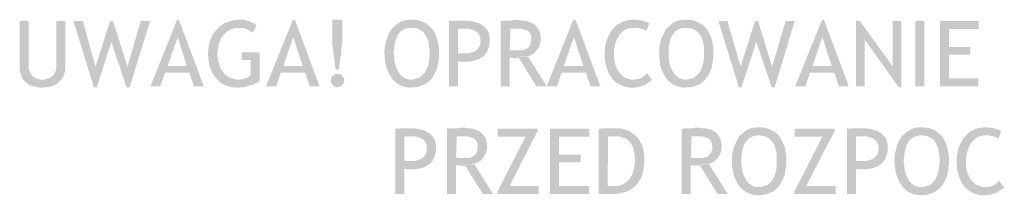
# Model space of a CAD drawing. Header units: millimetres. Extents: x -14047 to 49934, y -21523 to 14989.
# Tile 9 of 256: x 686 to 889, y 2765 to 2801. Entities that reach past the tile are written whole.
import ezdxf

# ---------------------------------------------------------------- set-up
doc = ezdxf.new("R2010")
doc.units = ezdxf.units.MM
doc.layers.add('H', color=7, linetype='Continuous')

msp = doc.modelspace()

# ---------------------------------------------------------------- hatches: boundary and pattern name
at = {"layer": 'H', "linetype": 'Continuous'}
for points in [[(689.95, 2786.776), (689.245, 2786.861), (688.54, 2787.041), (688.275, 2787.126), (688.01, 2787.216), (687.655, 2787.301), (687.39, 2787.481), (687.215, 2787.656), (686.951, 2787.831), (686.601, 2788.186), (686.421, 2788.361), (686.246, 2788.626), (686.071, 2788.891), (685.981, 2789.156), (685.891, 2789.421), (685.806, 2789.771), (685.716, 2790.036), (685.626, 2790.391), (685.626, 2790.741), (685.626, 2791.185), (685.626, 2800.529), (687.48, 2800.529), (687.48, 2791.27), (687.48, 2790.92), (687.48, 2790.656), (687.57, 2790.301), (687.745, 2790.036), (687.83, 2789.771), (688.01, 2789.506), (688.185, 2789.241), (688.45, 2789.066), (688.715, 2788.891), (688.98, 2788.716), (689.245, 2788.626), (689.595, 2788.536), (689.95, 2788.451), (690.3, 2788.451), (694.27, 2788.451), (694.005, 2788.186), (693.83, 2788.011), (693.565, 2787.746), (693.3, 2787.566), (693.125, 2787.481), (692.86, 2787.301), (692.505, 2787.216), (692.24, 2787.041), (691.89, 2786.951), (691.625, 2786.951), (691.27, 2786.861), (690.92, 2786.861), (690.565, 2786.776)], [(694.27, 2788.451), (690.3, 2788.451), (690.655, 2788.451), (691.005, 2788.536), (691.36, 2788.626), (691.625, 2788.716), (691.89, 2788.801), (692.155, 2788.981), (692.42, 2789.156), (692.685, 2789.506), (692.86, 2789.686), (692.95, 2789.951), (693.125, 2790.301), (693.125, 2790.566), (693.21, 2790.92), (693.21, 2791.27), (693.21, 2800.529), (695.064, 2800.529), (695.064, 2791.185), (695.064, 2790.476), (694.974, 2790.126), (694.889, 2789.771), (694.799, 2789.506), (694.709, 2789.156), (694.535, 2788.891), (694.445, 2788.626)], [(700.974, 2786.861), (696.739, 2800.529), (698.679, 2800.529), (701.324, 2791.095)], [(700.974, 2786.861), (701.324, 2791.095), (704.323, 2800.529), (704.938, 2800.529), (704.588, 2796.21), (701.589, 2786.861)], [(707.763, 2786.861), (704.588, 2796.21), (704.938, 2800.529), (707.938, 2791.095)], [(707.763, 2786.861), (707.938, 2791.095), (710.672, 2800.529), (712.612, 2800.529), (708.378, 2786.861)], [(712.702, 2787.041), (718.166, 2800.709), (718.606, 2800.709), (718.346, 2797.18), (716.227, 2791.27), (720.726, 2789.861), (715.697, 2789.861), (714.727, 2787.041)], [(721.696, 2787.041), (720.726, 2789.861), (716.227, 2791.27), (720.196, 2791.27), (718.346, 2797.18), (718.606, 2800.709), (723.721, 2787.041)], [(733.864, 2798.06), (733.599, 2798.324), (733.244, 2798.504), (732.984, 2798.679), (732.629, 2798.764), (732.364, 2798.944), (732.099, 2799.029), (731.749, 2799.029), (731.485, 2799.119), (731.22, 2799.119), (726.895, 2799.294), (727.34, 2799.649), (727.605, 2799.824), (727.87, 2799.999), (728.13, 2800.179), (728.395, 2800.264), (728.75, 2800.354), (729.015, 2800.444), (729.365, 2800.529), (729.63, 2800.619), (729.985, 2800.709), (730.335, 2800.709), (730.69, 2800.794), (731.045, 2800.794), (731.57, 2800.794), (731.924, 2800.709), (732.274, 2800.709), (732.894, 2800.529), (733.244, 2800.444), (733.774, 2800.179), (734.039, 2800.089), (734.304, 2799.914), (734.569, 2799.739), (734.659, 2799.649)], [(736.599, 2787.041), (742.153, 2800.709), (742.593, 2800.709), (742.243, 2797.18), (740.213, 2791.27), (744.713, 2789.861), (739.683, 2789.861), (738.714, 2787.041)], [(745.683, 2787.041), (744.713, 2789.861), (740.213, 2791.27), (744.183, 2791.27), (742.243, 2797.18), (742.593, 2800.709), (747.707, 2787.041)], [(751.062, 2790.566), (750.882, 2791.445), (750.797, 2791.89), (750.797, 2792.33), (750.617, 2793.125), (750.617, 2793.475), (750.532, 2793.83), (750.532, 2794.18), (750.442, 2794.535), (750.442, 2794.885), (750.442, 2795.15), (750.352, 2795.505), (750.352, 2796.035), (750.352, 2796.21), (750.352, 2796.475), (750.352, 2800.794), (752.382, 2800.794), (752.382, 2796.825), (752.382, 2796.65), (752.382, 2796.385), (752.382, 2796.21), (752.382, 2795.945), (752.292, 2795.415), (752.207, 2794.8), (752.207, 2794.095), (752.117, 2793.74), (752.117, 2793.39), (751.942, 2792.595), (751.942, 2792.24), (751.852, 2791.8), (751.767, 2791.36), (751.767, 2790.92), (751.677, 2790.566)], [(766.225, 2786.776), (765.875, 2786.861), (765.61, 2786.861), (765.255, 2786.951), (764.99, 2787.041), (764.64, 2787.126), (764.375, 2787.301), (764.11, 2787.391), (763.845, 2787.566), (763.58, 2787.746), (763.405, 2787.921), (763.14, 2788.186), (762.875, 2788.361), (762.7, 2788.626), (762.61, 2788.801), (762.435, 2789.066), (762.26, 2789.331), (761.995, 2789.861), (761.73, 2790.391), (761.64, 2790.656), (761.466, 2791.27), (761.376, 2791.625), (761.291, 2791.975), (761.291, 2792.24), (761.201, 2792.595), (761.201, 2792.945), (761.201, 2793.3), (761.111, 2793.65), (761.111, 2794.27), (761.201, 2794.62), (761.201, 2794.975), (761.201, 2795.33), (761.291, 2795.68), (761.376, 2795.945), (761.466, 2796.3), (761.64, 2796.915), (761.73, 2797.18), (761.815, 2797.445), (762.08, 2798.06), (762.26, 2798.324), (762.435, 2798.589), (762.61, 2798.854), (762.79, 2799.119), (763.05, 2799.294), (763.495, 2799.739), (763.76, 2799.914), (764.02, 2800.089), (764.285, 2800.264), (764.815, 2800.529), (765.17, 2800.619), (765.435, 2800.709), (765.785, 2800.709), (766.14, 2800.794), (766.405, 2800.794), (766.935, 2800.794), (767.285, 2800.794), (767.64, 2800.709), (767.99, 2800.709), (768.345, 2800.619), (768.875, 2800.444), (769.224, 2800.264), (769.489, 2800.179), (769.754, 2799.999), (770.194, 2799.649), (770.459, 2799.474), (770.634, 2799.209), (766.58, 2799.119), (766.225, 2799.119), (765.965, 2799.029), (765.61, 2799.029), (765.345, 2798.854), (765.08, 2798.764), (764.815, 2798.589), (764.55, 2798.414), (764.285, 2798.15), (764.11, 2797.975), (763.935, 2797.71), (763.845, 2797.535), (763.58, 2797.005), (763.495, 2796.74), (763.405, 2796.385), (763.315, 2796.12), (763.23, 2795.77), (763.23, 2795.415), (763.14, 2795.065), (763.14, 2794.71), (763.05, 2794.36), (763.05, 2793.565), (763.14, 2793.21), (763.14, 2792.86), (763.14, 2792.505), (763.23, 2792.155), (763.405, 2791.535), (763.495, 2791.185), (763.58, 2790.92), (763.67, 2790.656), (763.845, 2790.391), (763.935, 2790.126), (764.2, 2789.771), (764.375, 2789.506), (764.64, 2789.241), (764.815, 2789.066), (765.08, 2788.891), (765.345, 2788.716), (765.61, 2788.626), (765.965, 2788.536), (766.225, 2788.451), (766.58, 2788.451), (770.724, 2788.451), (770.459, 2788.271), (770.284, 2788.011), (770.019, 2787.831), (769.754, 2787.656), (769.489, 2787.481), (769.224, 2787.391), (768.959, 2787.216), (768.695, 2787.126), (768.345, 2787.041), (768.08, 2786.951), (767.725, 2786.861), (767.375, 2786.861), (767.02, 2786.861), (766.67, 2786.776)], [(774.514, 2787.041), (774.514, 2800.529), (775.044, 2800.529), (775.489, 2800.619), (775.839, 2800.619), (776.194, 2800.619), (776.543, 2800.619), (777.428, 2800.619), (777.868, 2800.619), (778.218, 2800.619), (778.663, 2800.529), (779.013, 2800.529), (779.368, 2800.444), (779.718, 2800.354), (779.983, 2800.264), (780.338, 2800.179), (780.603, 2800.089), (780.863, 2799.999), (781.128, 2799.824), (781.308, 2799.739), (781.573, 2799.559), (781.748, 2799.384), (782.098, 2799.029), (777.338, 2798.944), (777.073, 2798.944), (776.718, 2798.944), (776.368, 2798.854), (776.368, 2793.915), (776.898, 2793.83), (777.248, 2793.83), (777.513, 2793.83), (782.013, 2793.74), (781.838, 2793.475), (781.658, 2793.3), (781.483, 2793.125), (781.218, 2793.035), (781.043, 2792.86), (780.513, 2792.595), (780.248, 2792.505), (779.983, 2792.415), (779.633, 2792.33), (779.368, 2792.24), (776.368, 2792.24), (776.368, 2787.041)], [(785.187, 2787.041), (785.187, 2800.529), (785.537, 2800.529), (785.982, 2800.619), (786.422, 2800.619), (786.687, 2800.619), (787.127, 2800.619), (787.477, 2800.619), (787.832, 2800.709), (788.097, 2800.709), (788.977, 2800.709), (789.417, 2800.619), (790.127, 2800.619), (790.387, 2800.529), (790.742, 2800.444), (791.007, 2800.354), (791.536, 2800.179), (791.801, 2799.999), (792.066, 2799.824), (792.241, 2799.739), (792.416, 2799.559), (792.591, 2799.384), (792.771, 2799.119), (788.187, 2798.944), (787.922, 2798.944), (787.657, 2798.944), (787.212, 2798.944), (787.037, 2794.535), (787.742, 2794.445), (788.097, 2794.445), (788.362, 2794.445), (792.416, 2794.27), (792.241, 2794.005), (791.976, 2793.83), (791.711, 2793.65), (791.446, 2793.475), (791.097, 2793.39), (790.832, 2793.3), (787.037, 2792.945), (787.037, 2787.041)], [(794.711, 2787.041), (800.175, 2800.709), (800.705, 2800.709), (800.355, 2797.18), (798.236, 2791.27), (802.825, 2789.861), (797.796, 2789.861), (796.826, 2787.041)], [(803.795, 2787.041), (802.825, 2789.861), (798.236, 2791.27), (802.295, 2791.27), (800.355, 2797.18), (800.705, 2800.709), (805.82, 2787.041)], [(815.343, 2798.504), (815.168, 2798.589), (814.903, 2798.764), (814.638, 2798.854), (814.373, 2798.944), (814.023, 2799.029), (813.668, 2799.029), (813.319, 2799.119), (812.964, 2799.119), (812.524, 2799.119), (808.729, 2799.294), (808.994, 2799.474), (809.524, 2799.914), (810.054, 2800.179), (810.319, 2800.354), (810.584, 2800.444), (810.934, 2800.529), (811.199, 2800.619), (811.554, 2800.709), (811.819, 2800.709), (812.169, 2800.794), (812.874, 2800.794), (813.319, 2800.794), (813.668, 2800.709), (814.023, 2800.709), (814.373, 2800.619), (814.638, 2800.529), (814.993, 2800.444), (815.258, 2800.354), (815.523, 2800.264), (815.783, 2800.179), (815.963, 2800.089)], [(823.107, 2786.776), (822.752, 2786.861), (822.397, 2786.861), (822.132, 2786.951), (821.782, 2787.041), (821.517, 2787.126), (821.252, 2787.301), (820.903, 2787.391), (820.723, 2787.566), (820.458, 2787.746), (820.193, 2787.921), (819.933, 2788.186), (819.753, 2788.361), (819.488, 2788.626), (819.403, 2788.801), (819.223, 2789.066), (819.048, 2789.331), (818.783, 2789.861), (818.518, 2790.391), (818.433, 2790.656), (818.253, 2791.27), (818.168, 2791.625), (818.168, 2791.975), (818.078, 2792.24), (818.078, 2792.595), (817.988, 2792.945), (817.988, 2793.3), (817.988, 2793.65), (817.988, 2794.27), (817.988, 2794.62), (817.988, 2794.975), (818.078, 2795.33), (818.078, 2795.68), (818.168, 2795.945), (818.253, 2796.3), (818.433, 2796.915), (818.518, 2797.18), (818.698, 2797.445), (818.958, 2798.06), (819.138, 2798.324), (819.223, 2798.589), (819.403, 2798.854), (819.668, 2799.119), (819.843, 2799.294), (820.373, 2799.739), (820.548, 2799.914), (820.813, 2800.089), (821.077, 2800.264), (821.692, 2800.529), (821.957, 2800.619), (822.312, 2800.709), (822.577, 2800.709), (822.927, 2800.794), (823.282, 2800.794), (823.812, 2800.794), (824.162, 2800.794), (824.517, 2800.709), (824.782, 2800.709), (825.132, 2800.619), (825.752, 2800.444), (826.017, 2800.264), (826.282, 2800.179), (826.542, 2799.999), (827.072, 2799.649), (827.252, 2799.474), (827.512, 2799.209), (823.367, 2799.119), (823.107, 2799.119), (822.752, 2799.029), (822.397, 2799.029), (822.132, 2798.854), (821.872, 2798.764), (821.607, 2798.589), (821.342, 2798.414), (821.162, 2798.15), (820.987, 2797.975), (820.813, 2797.71), (820.638, 2797.535), (820.373, 2797.005), (820.283, 2796.74), (820.193, 2796.385), (820.108, 2796.12), (820.108, 2795.77), (820.018, 2795.415), (819.933, 2795.065), (819.933, 2794.71), (819.933, 2794.36), (819.933, 2793.565), (819.933, 2793.21), (819.933, 2792.86), (820.018, 2792.505), (820.018, 2792.155), (820.193, 2791.535), (820.283, 2791.185), (820.373, 2790.92), (820.548, 2790.656), (820.638, 2790.391), (820.813, 2790.126), (820.987, 2789.771), (821.252, 2789.506), (821.427, 2789.241), (821.692, 2789.066), (821.957, 2788.891), (822.222, 2788.716), (822.487, 2788.626), (822.752, 2788.536), (823.107, 2788.451), (823.367, 2788.451), (827.512, 2788.451), (827.337, 2788.271), (827.072, 2788.011), (826.807, 2787.831), (826.632, 2787.656), (826.367, 2787.481), (826.102, 2787.391), (825.752, 2787.216), (825.487, 2787.126), (825.222, 2787.041), (824.867, 2786.951), (824.517, 2786.861), (824.162, 2786.861), (823.897, 2786.861), (823.457, 2786.776)], [(834.481, 2786.861), (830.246, 2800.529), (832.101, 2800.529), (834.831, 2791.095)], [(834.481, 2786.861), (834.831, 2791.095), (837.83, 2800.529), (838.45, 2800.529), (838.095, 2796.21), (835.011, 2786.861)], [(841.27, 2786.861), (838.095, 2796.21), (838.45, 2800.529), (841.36, 2791.095)], [(841.27, 2786.861), (841.36, 2791.095), (844.179, 2800.529), (846.034, 2800.529), (841.89, 2786.861)], [(846.119, 2787.041), (851.678, 2800.709), (852.118, 2800.709), (851.763, 2797.18), (849.734, 2791.27), (854.233, 2789.861), (849.209, 2789.861), (848.239, 2787.041)], [(855.203, 2787.041), (854.233, 2789.861), (849.734, 2791.27), (853.703, 2791.27), (851.763, 2797.18), (852.118, 2800.709), (857.233, 2787.041)], [(858.732, 2787.041), (858.732, 2800.529), (859.522, 2800.529), (860.492, 2796.74), (860.492, 2787.041)], [(867.551, 2786.861), (860.492, 2796.74), (859.522, 2800.529), (866.316, 2791.185)], [(867.551, 2786.861), (866.316, 2791.185), (866.316, 2800.529), (868.076, 2800.529), (868.076, 2786.861)], [(870.986, 2787.041), (870.986, 2800.529), (872.841, 2800.529), (872.841, 2787.041)], [(876.1, 2787.041), (876.1, 2800.529), (884.129, 2800.529), (884.129, 2798.854), (877.955, 2798.854), (877.955, 2795.15), (882.364, 2795.15), (882.364, 2793.565), (877.955, 2793.565), (877.955, 2788.716), (884.039, 2788.716), (884.039, 2787.041)], [(726.545, 2788.361), (726.37, 2788.626), (726.105, 2788.981), (725.925, 2789.156), (725.75, 2789.421), (725.575, 2789.686), (725.4, 2789.951), (725.31, 2790.216), (725.22, 2790.566), (725.045, 2790.831), (724.955, 2791.095), (724.87, 2791.445), (724.78, 2791.8), (724.78, 2792.065), (724.695, 2792.415), (724.695, 2792.77), (724.695, 2793.125), (724.605, 2793.475), (724.605, 2794.095), (724.695, 2794.445), (724.695, 2794.8), (724.695, 2795.15), (724.78, 2795.505), (724.87, 2795.77), (725.045, 2796.475), (725.135, 2796.74), (725.4, 2797.27), (725.485, 2797.62), (725.665, 2797.885), (725.84, 2798.06), (726.015, 2798.324), (726.19, 2798.589), (726.455, 2798.854), (726.635, 2799.029), (726.895, 2799.294), (731.13, 2799.119), (730.78, 2799.119), (730.425, 2799.119), (730.16, 2799.029), (729.81, 2798.944), (729.545, 2798.854), (729.19, 2798.764), (728.925, 2798.589), (728.66, 2798.414), (728.395, 2798.24), (727.955, 2797.795), (727.78, 2797.62), (727.605, 2797.355), (727.425, 2797.18), (727.16, 2796.65), (727.075, 2796.3), (726.81, 2795.77), (726.72, 2795.065), (726.635, 2794.71), (726.635, 2794.36), (726.545, 2794.005), (726.545, 2793.3), (726.635, 2792.945), (726.635, 2792.595), (726.72, 2792.24), (726.81, 2791.975), (726.895, 2791.625), (726.985, 2791.36), (727.075, 2791.005), (727.25, 2790.741), (727.34, 2790.476), (727.515, 2790.216), (727.69, 2790.036), (727.955, 2789.686), (728.22, 2789.421), (728.485, 2789.241), (728.75, 2789.066), (729.015, 2788.891), (729.545, 2788.716), (730.16, 2788.536), (730.515, 2788.451), (730.865, 2788.451), (731.045, 2788.451)], [(766.58, 2788.451), (766.935, 2788.451), (767.285, 2788.536), (767.55, 2788.626), (767.905, 2788.716), (768.165, 2788.801), (768.43, 2788.891), (768.695, 2789.066), (768.959, 2789.331), (769.139, 2789.506), (769.399, 2789.771), (769.489, 2789.861), (769.579, 2790.126), (769.754, 2790.391), (769.844, 2790.656), (770.019, 2790.92), (770.109, 2791.185), (770.194, 2791.445), (770.284, 2792.155), (770.369, 2792.505), (770.369, 2792.86), (770.459, 2793.21), (770.459, 2793.565), (770.459, 2794.36), (770.459, 2794.71), (770.369, 2795.065), (770.284, 2795.77), (770.194, 2796.475), (770.019, 2796.74), (769.929, 2797.005), (769.844, 2797.27), (769.664, 2797.535), (769.579, 2797.71), (769.399, 2797.975), (769.224, 2798.15), (769.049, 2798.324), (768.875, 2798.504), (768.61, 2798.589), (768.43, 2798.764), (768.165, 2798.854), (767.99, 2798.944), (767.725, 2799.029), (767.46, 2799.029), (767.11, 2799.119), (766.845, 2799.119), (766.58, 2799.119), (770.634, 2799.209), (770.899, 2799.029), (771.079, 2798.764), (771.254, 2798.504), (771.429, 2798.24), (771.694, 2797.71), (771.784, 2797.445), (771.869, 2797.18), (772.049, 2796.565), (772.134, 2796.3), (772.224, 2795.945), (772.314, 2795.59), (772.314, 2795.24), (772.399, 2794.885), (772.399, 2794.535), (772.399, 2794.095), (772.399, 2793.565), (772.399, 2793.125), (772.314, 2792.77), (772.314, 2792.415), (772.224, 2791.71), (772.134, 2791.445), (772.049, 2791.095), (771.959, 2790.831), (771.869, 2790.476), (771.784, 2790.216), (771.604, 2789.951), (771.519, 2789.686), (771.339, 2789.421), (771.254, 2789.156), (770.899, 2788.716), (770.724, 2788.451)], [(782.013, 2793.74), (777.603, 2793.83), (777.953, 2793.83), (778.308, 2793.83), (778.663, 2793.915), (779.013, 2794.005), (779.278, 2794.095), (779.633, 2794.18), (779.808, 2794.27), (780.073, 2794.445), (780.248, 2794.62), (780.423, 2794.8), (780.603, 2794.975), (780.688, 2795.24), (780.863, 2795.415), (780.953, 2795.68), (780.953, 2795.945), (780.953, 2796.3), (781.043, 2796.475), (780.953, 2796.825), (780.953, 2797.09), (780.863, 2797.355), (780.778, 2797.535), (780.688, 2797.795), (780.513, 2797.975), (780.338, 2798.15), (780.158, 2798.324), (779.983, 2798.414), (779.718, 2798.589), (779.453, 2798.679), (779.103, 2798.764), (778.838, 2798.854), (778.483, 2798.944), (778.043, 2798.944), (777.688, 2798.944), (777.338, 2798.944), (782.098, 2799.029), (782.278, 2798.854), (782.363, 2798.679), (782.543, 2798.414), (782.628, 2798.24), (782.718, 2797.975), (782.808, 2797.71), (782.808, 2797.535), (782.893, 2797.18), (782.893, 2796.915), (782.893, 2796.385), (782.893, 2796.035), (782.808, 2795.77), (782.808, 2795.415), (782.718, 2795.15), (782.628, 2794.885), (782.543, 2794.62), (782.453, 2794.36), (782.188, 2793.915)], [(792.416, 2794.27), (788.362, 2794.445), (788.802, 2794.445), (789.157, 2794.445), (789.507, 2794.445), (789.862, 2794.535), (790.127, 2794.62), (790.387, 2794.71), (790.652, 2794.885), (791.007, 2795.15), (791.182, 2795.33), (791.271, 2795.59), (791.361, 2795.855), (791.446, 2796.21), (791.536, 2796.565), (791.536, 2796.825), (791.536, 2797.18), (791.446, 2797.535), (791.361, 2797.795), (791.182, 2798.06), (791.007, 2798.324), (790.742, 2798.504), (790.477, 2798.589), (790.212, 2798.679), (789.947, 2798.764), (789.682, 2798.854), (789.332, 2798.944), (788.977, 2798.944), (788.627, 2798.944), (788.187, 2798.944), (792.771, 2799.119), (792.946, 2798.944), (793.036, 2798.679), (793.211, 2798.504), (793.301, 2798.24), (793.301, 2797.975), (793.386, 2797.71), (793.476, 2797.355), (793.476, 2797.09), (793.476, 2796.825), (793.476, 2796.475), (793.386, 2796.12), (793.301, 2795.855), (793.211, 2795.505), (793.121, 2795.24), (792.946, 2794.975), (792.771, 2794.71), (792.681, 2794.535)], [(812.084, 2786.776), (811.729, 2786.861), (811.379, 2786.861), (810.759, 2787.041), (810.409, 2787.126), (810.144, 2787.216), (809.879, 2787.391), (809.349, 2787.656), (808.819, 2788.096), (808.644, 2788.271), (808.379, 2788.536), (808.204, 2788.716), (808.024, 2788.981), (807.849, 2789.156), (807.759, 2789.421), (807.584, 2789.686), (807.409, 2789.951), (807.319, 2790.301), (807.234, 2790.566), (807.054, 2791.185), (806.969, 2791.445), (806.879, 2791.8), (806.789, 2792.155), (806.789, 2792.505), (806.704, 2792.86), (806.704, 2793.565), (806.704, 2794.095), (806.704, 2794.445), (806.789, 2794.8), (806.789, 2795.15), (806.879, 2795.505), (806.969, 2796.12), (807.054, 2796.475), (807.319, 2797.005), (807.409, 2797.355), (807.584, 2797.62), (808.024, 2798.414), (808.204, 2798.679), (808.554, 2799.029), (808.729, 2799.294), (812.524, 2799.119), (812.259, 2799.119), (811.904, 2799.029), (811.639, 2799.029), (811.289, 2798.944), (811.024, 2798.764), (810.759, 2798.589), (810.494, 2798.414), (810.319, 2798.24), (810.054, 2797.975), (809.879, 2797.71), (809.699, 2797.62), (809.434, 2797.09), (809.259, 2796.825), (809.174, 2796.565), (808.994, 2796.21), (808.819, 2795.68), (808.819, 2795.33), (808.644, 2794.62), (808.644, 2794.27), (808.644, 2793.915), (808.644, 2793.3), (808.644, 2792.945), (808.729, 2792.595), (808.729, 2792.24), (808.819, 2791.89), (808.909, 2791.625), (808.994, 2791.27), (809.259, 2790.741), (809.349, 2790.476), (809.524, 2790.216), (809.699, 2789.951), (809.964, 2789.686), (810.229, 2789.421), (810.409, 2789.156), (810.669, 2788.981), (810.934, 2788.891), (811.199, 2788.716), (811.819, 2788.536), (812.169, 2788.451), (812.434, 2788.451), (816.493, 2788.361), (816.313, 2788.186), (816.048, 2788.011), (815.783, 2787.831), (815.523, 2787.656), (815.258, 2787.481), (814.993, 2787.301), (814.728, 2787.216), (814.373, 2787.126), (814.108, 2787.041), (813.758, 2786.951), (813.404, 2786.861), (812.789, 2786.776)], [(823.367, 2788.451), (823.722, 2788.451), (824.077, 2788.536), (824.427, 2788.626), (824.692, 2788.716), (825.047, 2788.801), (825.307, 2788.891), (825.487, 2789.066), (825.752, 2789.331), (826.017, 2789.506), (826.192, 2789.771), (826.282, 2789.861), (826.457, 2790.126), (826.542, 2790.391), (826.722, 2790.656), (826.807, 2790.92), (826.897, 2791.185), (826.987, 2791.445), (827.162, 2792.155), (827.162, 2792.505), (827.252, 2792.86), (827.252, 2793.21), (827.252, 2793.565), (827.252, 2794.36), (827.252, 2794.71), (827.252, 2795.065), (827.162, 2795.77), (826.987, 2796.475), (826.897, 2796.74), (826.807, 2797.005), (826.632, 2797.27), (826.542, 2797.535), (826.367, 2797.71), (826.192, 2797.975), (826.017, 2798.15), (825.837, 2798.324), (825.662, 2798.504), (825.487, 2798.589), (825.222, 2798.764), (825.047, 2798.854), (824.782, 2798.944), (824.517, 2799.029), (824.252, 2799.029), (823.987, 2799.119), (823.632, 2799.119), (823.367, 2799.119), (827.512, 2799.209), (827.692, 2799.029), (827.867, 2798.764), (828.042, 2798.504), (828.222, 2798.24), (828.481, 2797.71), (828.571, 2797.445), (828.746, 2797.18), (828.926, 2796.565), (829.011, 2796.3), (829.011, 2795.945), (829.101, 2795.59), (829.191, 2795.24), (829.191, 2794.885), (829.191, 2794.535), (829.191, 2794.095), (829.191, 2793.565), (829.191, 2793.125), (829.191, 2792.77), (829.101, 2792.415), (829.011, 2791.71), (828.926, 2791.445), (828.926, 2791.095), (828.836, 2790.831), (828.661, 2790.476), (828.571, 2790.216), (828.481, 2789.951), (828.307, 2789.686), (828.222, 2789.421), (828.042, 2789.156), (827.692, 2788.716), (827.512, 2788.451)], [(730.335, 2786.776), (729.985, 2786.861), (729.63, 2786.861), (729.28, 2786.951), (729.015, 2787.041), (728.66, 2787.126), (728.395, 2787.216), (728.13, 2787.301), (727.78, 2787.481), (727.515, 2787.566), (727.25, 2787.746), (727.075, 2787.921), (726.81, 2788.186), (726.545, 2788.361), (731.045, 2788.451), (731.395, 2788.451), (731.749, 2788.536), (732.099, 2788.626), (732.364, 2788.716), (732.629, 2788.801), (732.984, 2788.981), (733.159, 2789.156), (733.424, 2789.331), (733.424, 2792.505), (731.57, 2792.505), (731.57, 2794.095), (735.274, 2794.095), (735.274, 2788.186), (735.099, 2788.011), (734.834, 2787.831), (734.569, 2787.746), (734.219, 2787.566), (733.954, 2787.391), (733.599, 2787.301), (733.244, 2787.216), (732.539, 2787.041), (732.274, 2786.951), (731.924, 2786.861), (731.305, 2786.861), (730.955, 2786.776)], [(777.513, 2792.155), (777.248, 2792.155), (776.808, 2792.155), (776.368, 2792.24), (779.368, 2792.24), (779.013, 2792.24), (778.663, 2792.155), (778.308, 2792.155), (777.868, 2792.155)], [(792.591, 2787.041), (788.977, 2792.86), (788.802, 2792.86), (788.537, 2792.86), (788.187, 2792.86), (787.832, 2792.86), (787.477, 2792.945), (787.037, 2792.945), (790.832, 2793.21), (794.711, 2787.041)], [(751.412, 2786.861), (751.062, 2786.861), (750.797, 2787.041), (750.532, 2787.216), (750.267, 2787.566), (750.092, 2787.831), (750.002, 2788.096), (750.092, 2788.536), (750.177, 2788.891), (750.352, 2789.156), (750.707, 2789.421), (750.972, 2789.596), (751.322, 2789.596), (751.767, 2789.596), (752.032, 2789.506), (752.292, 2789.331), (752.557, 2788.981), (752.737, 2788.716), (752.822, 2788.361), (752.737, 2787.921), (752.647, 2787.656), (752.472, 2787.391), (752.117, 2787.041), (751.852, 2786.951), (751.502, 2786.861)], [(816.493, 2788.361), (812.609, 2788.451), (812.964, 2788.451), (813.319, 2788.536), (813.583, 2788.536), (813.933, 2788.626), (814.463, 2788.891), (814.728, 2789.066), (814.993, 2789.241), (815.168, 2789.506), (815.433, 2789.686), (815.523, 2789.771)], [(763.405, 2764.819), (763.405, 2778.307), (763.935, 2778.307), (764.375, 2778.397), (764.73, 2778.397), (765.08, 2778.397), (765.435, 2778.397), (766.315, 2778.397), (766.755, 2778.397), (767.11, 2778.397), (767.55, 2778.307), (767.905, 2778.307), (768.255, 2778.222), (768.61, 2778.132), (768.875, 2778.042), (769.224, 2777.957), (769.489, 2777.867), (769.754, 2777.777), (770.019, 2777.602), (770.194, 2777.517), (770.459, 2777.337), (770.634, 2777.162), (770.989, 2776.807), (766.225, 2776.722), (765.965, 2776.722), (765.61, 2776.722), (765.255, 2776.632), (765.255, 2771.693), (765.785, 2771.608), (766.14, 2771.608), (766.405, 2771.608), (770.899, 2771.518), (770.724, 2771.253), (770.549, 2771.078), (770.369, 2770.903), (770.109, 2770.813), (769.929, 2770.638), (769.399, 2770.373), (769.139, 2770.283), (768.875, 2770.193), (768.52, 2770.108), (768.255, 2770.018), (765.255, 2770.018), (765.255, 2764.819)], [(774.074, 2764.819), (774.074, 2778.307), (774.429, 2778.307), (774.869, 2778.397), (775.309, 2778.397), (775.574, 2778.397), (776.014, 2778.397), (776.368, 2778.397), (776.718, 2778.487), (776.983, 2778.487), (777.868, 2778.487), (778.308, 2778.397), (779.013, 2778.397), (779.278, 2778.307), (779.633, 2778.222), (779.893, 2778.132), (780.423, 2777.957), (780.688, 2777.777), (780.953, 2777.602), (781.128, 2777.517), (781.308, 2777.337), (781.483, 2777.162), (781.658, 2776.897), (777.073, 2776.722), (776.808, 2776.722), (776.543, 2776.722), (776.104, 2776.722), (775.929, 2772.313), (776.633, 2772.223), (776.983, 2772.223), (777.248, 2772.223), (781.308, 2772.048), (781.128, 2771.783), (780.863, 2771.608), (780.603, 2771.428), (780.338, 2771.253), (779.983, 2771.168), (779.718, 2771.078), (775.929, 2770.723), (775.929, 2764.819)], [(784.482, 2764.819), (784.482, 2765.259), (790.302, 2776.632), (784.567, 2776.632), (784.567, 2778.307), (792.856, 2778.307), (792.856, 2777.867), (787.037, 2766.494), (793.036, 2766.494), (793.036, 2764.819)], [(795.416, 2764.819), (795.416, 2778.307), (803.53, 2778.307), (803.53, 2776.632), (797.266, 2776.632), (797.266, 2772.928), (801.765, 2772.928), (801.765, 2771.343), (797.266, 2771.343), (797.266, 2766.494), (803.44, 2766.494), (803.44, 2764.819)], [(805.47, 2764.819), (805.47, 2778.307), (805.91, 2778.307), (806.439, 2778.397), (806.789, 2778.397), (807.234, 2778.397), (807.584, 2778.397), (807.849, 2778.397), (808.114, 2778.397), (809.174, 2778.397), (809.524, 2778.397), (809.789, 2778.397), (810.144, 2778.307), (810.494, 2778.222), (810.849, 2778.132), (811.114, 2778.042), (811.379, 2777.957), (811.729, 2777.867), (811.994, 2777.692), (812.259, 2777.517), (812.434, 2777.337), (812.699, 2777.162), (813.139, 2776.807), (808.644, 2776.722), (808.204, 2776.722), (807.849, 2776.722), (807.409, 2776.632), (807.319, 2766.579), (807.584, 2766.494), (807.849, 2766.494), (808.204, 2766.494), (808.554, 2766.494), (808.819, 2766.494), (812.874, 2766.314), (812.699, 2766.139), (812.434, 2765.964), (812.259, 2765.874), (811.994, 2765.699), (811.819, 2765.609), (811.554, 2765.434), (811.289, 2765.344), (810.759, 2765.169), (810.494, 2765.079), (810.229, 2764.994), (809.879, 2764.994), (809.614, 2764.904), (809.259, 2764.904), (808.994, 2764.819), (808.644, 2764.819)], [(822.662, 2764.819), (822.662, 2778.307), (823.017, 2778.307), (823.367, 2778.397), (823.897, 2778.397), (824.077, 2778.397), (824.517, 2778.397), (824.957, 2778.397), (825.307, 2778.487), (825.572, 2778.487), (826.457, 2778.487), (826.807, 2778.397), (827.512, 2778.397), (827.867, 2778.307), (828.222, 2778.222), (828.481, 2778.132), (829.011, 2777.957), (829.276, 2777.777), (829.541, 2777.602), (829.716, 2777.517), (829.896, 2777.337), (830.071, 2777.162), (830.246, 2776.897), (825.572, 2776.722), (825.397, 2776.722), (825.047, 2776.722), (824.692, 2776.722), (824.517, 2772.313), (825.222, 2772.223), (825.487, 2772.223), (825.837, 2772.223), (829.896, 2772.048), (829.631, 2771.783), (829.456, 2771.608), (829.191, 2771.428), (828.926, 2771.253), (828.571, 2771.168), (828.307, 2771.078), (824.517, 2770.723), (824.517, 2764.819)], [(838.185, 2764.554), (837.83, 2764.639), (837.48, 2764.639), (837.215, 2764.729), (836.86, 2764.819), (836.595, 2764.904), (836.33, 2765.079), (835.98, 2765.169), (835.806, 2765.344), (835.541, 2765.524), (835.276, 2765.699), (835.011, 2765.964), (834.831, 2766.139), (834.571, 2766.404), (834.481, 2766.579), (834.306, 2766.844), (834.126, 2767.109), (833.861, 2767.639), (833.601, 2768.169), (833.511, 2768.434), (833.336, 2769.048), (833.246, 2769.403), (833.246, 2769.753), (833.156, 2770.018), (833.156, 2770.373), (833.071, 2770.723), (833.071, 2771.078), (833.071, 2771.428), (833.071, 2772.048), (833.071, 2772.398), (833.071, 2772.753), (833.156, 2773.108), (833.156, 2773.458), (833.246, 2773.723), (833.336, 2774.078), (833.511, 2774.693), (833.601, 2774.958), (833.776, 2775.223), (834.041, 2775.838), (834.216, 2776.102), (834.306, 2776.367), (834.481, 2776.632), (834.746, 2776.897), (834.921, 2777.072), (835.451, 2777.517), (835.626, 2777.692), (835.89, 2777.867), (836.155, 2778.042), (836.775, 2778.307), (837.035, 2778.397), (837.39, 2778.487), (837.655, 2778.487), (838.005, 2778.572), (838.36, 2778.572), (838.89, 2778.572), (839.24, 2778.572), (839.595, 2778.487), (839.86, 2778.487), (840.21, 2778.397), (840.83, 2778.222), (841.095, 2778.042), (841.36, 2777.957), (841.625, 2777.777), (842.155, 2777.427), (842.33, 2777.252), (842.595, 2776.987), (838.45, 2776.897), (838.185, 2776.897), (837.83, 2776.807), (837.48, 2776.807), (837.215, 2776.632), (836.95, 2776.542), (836.685, 2776.367), (836.42, 2776.192), (836.245, 2775.928), (836.065, 2775.753), (835.89, 2775.488), (835.716, 2775.313), (835.451, 2774.783), (835.361, 2774.518), (835.276, 2774.163), (835.186, 2773.898), (835.186, 2773.548), (835.096, 2773.193), (835.011, 2772.843), (835.011, 2772.488), (835.011, 2772.138), (835.011, 2771.343), (835.011, 2770.988), (835.011, 2770.638), (835.096, 2770.283), (835.096, 2769.933), (835.276, 2769.313), (835.361, 2768.963), (835.451, 2768.698), (835.626, 2768.434), (835.716, 2768.169), (835.89, 2767.904), (836.065, 2767.549), (836.33, 2767.284), (836.51, 2767.019), (836.775, 2766.844), (837.035, 2766.669), (837.3, 2766.494), (837.565, 2766.404), (837.83, 2766.314), (838.185, 2766.229), (838.45, 2766.229), (842.595, 2766.229), (842.415, 2766.049), (842.155, 2765.789), (841.89, 2765.609), (841.71, 2765.434), (841.445, 2765.259), (841.18, 2765.169), (840.83, 2764.994), (840.565, 2764.904), (840.3, 2764.819), (839.95, 2764.729), (839.595, 2764.639), (839.24, 2764.639), (838.98, 2764.639), (838.535, 2764.554)], [(845.944, 2764.819), (845.944, 2765.259), (851.763, 2776.632), (846.034, 2776.632), (846.034, 2778.307), (854.323, 2778.307), (854.323, 2777.867), (848.414, 2766.494), (854.498, 2766.494), (854.498, 2764.819)], [(856.878, 2764.819), (856.878, 2778.307), (857.408, 2778.307), (857.848, 2778.397), (858.287, 2778.397), (858.642, 2778.397), (858.907, 2778.397), (859.787, 2778.397), (860.227, 2778.397), (860.672, 2778.397), (861.022, 2778.307), (861.377, 2778.307), (861.727, 2778.222), (862.082, 2778.132), (862.347, 2778.042), (862.697, 2777.957), (862.962, 2777.867), (863.227, 2777.777), (863.492, 2777.602), (863.757, 2777.517), (863.932, 2777.337), (864.112, 2777.162), (864.462, 2776.807), (859.702, 2776.722), (859.437, 2776.722), (859.082, 2776.722), (858.732, 2776.632), (858.732, 2771.693), (859.257, 2771.608), (859.612, 2771.608), (859.877, 2771.608), (864.377, 2771.518), (864.197, 2771.253), (864.022, 2771.078), (863.847, 2770.903), (863.582, 2770.813), (863.402, 2770.638), (862.877, 2770.373), (862.612, 2770.283), (862.347, 2770.193), (861.992, 2770.108), (861.727, 2770.018), (858.732, 2770.018), (858.732, 2764.819)], [(871.781, 2764.554), (871.431, 2764.639), (871.166, 2764.639), (870.811, 2764.729), (870.546, 2764.819), (870.196, 2764.904), (869.931, 2765.079), (869.666, 2765.169), (869.401, 2765.344), (869.136, 2765.524), (868.961, 2765.699), (868.696, 2765.964), (868.431, 2766.139), (868.256, 2766.404), (868.166, 2766.579), (867.991, 2766.844), (867.811, 2767.109), (867.551, 2767.639), (867.286, 2768.169), (867.196, 2768.434), (867.021, 2769.048), (866.931, 2769.403), (866.841, 2769.753), (866.841, 2770.018), (866.756, 2770.373), (866.756, 2770.723), (866.756, 2771.078), (866.666, 2771.428), (866.666, 2772.048), (866.756, 2772.398), (866.756, 2772.753), (866.756, 2773.108), (866.841, 2773.458), (866.931, 2773.723), (867.021, 2774.078), (867.196, 2774.693), (867.286, 2774.958), (867.371, 2775.223), (867.636, 2775.838), (867.811, 2776.102), (867.991, 2776.367), (868.166, 2776.632), (868.341, 2776.897), (868.606, 2777.072), (869.046, 2777.517), (869.311, 2777.692), (869.576, 2777.867), (869.841, 2778.042), (870.371, 2778.307), (870.726, 2778.397), (870.986, 2778.487), (871.341, 2778.487), (871.696, 2778.572), (871.956, 2778.572), (872.486, 2778.572), (872.841, 2778.572), (873.19, 2778.487), (873.545, 2778.487), (873.9, 2778.397), (874.425, 2778.222), (874.78, 2778.042), (875.045, 2777.957), (875.31, 2777.777), (875.75, 2777.427), (876.015, 2777.252), (876.19, 2776.987), (872.136, 2776.897), (871.781, 2776.897), (871.516, 2776.807), (871.166, 2776.807), (870.901, 2776.632), (870.636, 2776.542), (870.371, 2776.367), (870.106, 2776.192), (869.841, 2775.928), (869.666, 2775.753), (869.491, 2775.488), (869.401, 2775.313), (869.136, 2774.783), (869.046, 2774.518), (868.961, 2774.163), (868.871, 2773.898), (868.781, 2773.548), (868.781, 2773.193), (868.696, 2772.843), (868.696, 2772.488), (868.606, 2772.138), (868.606, 2771.343), (868.696, 2770.988), (868.696, 2770.638), (868.696, 2770.283), (868.781, 2769.933), (868.961, 2769.313), (869.046, 2768.963), (869.136, 2768.698), (869.226, 2768.434), (869.401, 2768.169), (869.491, 2767.904), (869.751, 2767.549), (869.931, 2767.284), (870.196, 2767.019), (870.371, 2766.844), (870.636, 2766.669), (870.901, 2766.494), (871.166, 2766.404), (871.516, 2766.314), (871.781, 2766.229), (872.136, 2766.229), (876.28, 2766.229), (876.015, 2766.049), (875.84, 2765.789), (875.575, 2765.609), (875.31, 2765.434), (875.045, 2765.259), (874.78, 2765.169), (874.515, 2764.994), (874.25, 2764.904), (873.9, 2764.819), (873.635, 2764.729), (873.28, 2764.639), (872.926, 2764.639), (872.576, 2764.639), (872.221, 2764.554)], [(888.183, 2776.282), (888.008, 2776.367), (887.744, 2776.542), (887.479, 2776.632), (887.214, 2776.722), (886.859, 2776.807), (886.509, 2776.807), (886.154, 2776.897), (885.804, 2776.897), (885.449, 2776.897), (881.659, 2777.072), (881.834, 2777.252), (882.364, 2777.692), (882.894, 2777.957), (883.159, 2778.132), (883.509, 2778.222), (883.774, 2778.307), (884.039, 2778.397), (884.394, 2778.487), (884.744, 2778.487), (885.009, 2778.572), (885.804, 2778.572), (886.154, 2778.572), (886.509, 2778.487), (886.859, 2778.487), (887.214, 2778.397), (887.479, 2778.307), (887.829, 2778.222), (888.093, 2778.132), (888.358, 2778.042), (888.623, 2777.957), (888.798, 2777.867)], [(770.899, 2771.518), (766.49, 2771.608), (766.845, 2771.608), (767.195, 2771.608), (767.55, 2771.693), (767.905, 2771.783), (768.165, 2771.873), (768.52, 2771.958), (768.695, 2772.048), (768.959, 2772.223), (769.139, 2772.398), (769.314, 2772.578), (769.489, 2772.753), (769.579, 2773.018), (769.754, 2773.193), (769.844, 2773.458), (769.844, 2773.723), (769.844, 2774.078), (769.929, 2774.253), (769.844, 2774.603), (769.844, 2774.868), (769.754, 2775.133), (769.664, 2775.313), (769.579, 2775.573), (769.399, 2775.753), (769.224, 2775.928), (769.049, 2776.102), (768.875, 2776.192), (768.61, 2776.367), (768.345, 2776.457), (767.99, 2776.542), (767.725, 2776.632), (767.375, 2776.722), (766.935, 2776.722), (766.58, 2776.722), (766.225, 2776.722), (770.989, 2776.807), (771.164, 2776.632), (771.254, 2776.457), (771.429, 2776.192), (771.519, 2776.017), (771.604, 2775.753), (771.694, 2775.488), (771.694, 2775.313), (771.784, 2774.958), (771.784, 2774.693), (771.784, 2774.163), (771.784, 2773.813), (771.694, 2773.548), (771.694, 2773.193), (771.604, 2772.928), (771.519, 2772.663), (771.429, 2772.398), (771.339, 2772.138), (771.079, 2771.693)], [(781.308, 2772.048), (777.248, 2772.223), (777.688, 2772.223), (778.043, 2772.223), (778.398, 2772.223), (778.748, 2772.313), (779.013, 2772.398), (779.278, 2772.488), (779.543, 2772.663), (779.893, 2772.928), (780.073, 2773.108), (780.158, 2773.368), (780.248, 2773.633), (780.338, 2773.988), (780.423, 2774.343), (780.423, 2774.603), (780.423, 2774.958), (780.338, 2775.313), (780.248, 2775.573), (780.073, 2775.838), (779.893, 2776.102), (779.633, 2776.282), (779.368, 2776.367), (779.103, 2776.457), (778.838, 2776.542), (778.573, 2776.632), (778.218, 2776.722), (777.868, 2776.722), (777.513, 2776.722), (777.073, 2776.722), (781.658, 2776.897), (781.838, 2776.722), (781.923, 2776.457), (782.098, 2776.282), (782.188, 2776.017), (782.188, 2775.753), (782.278, 2775.488), (782.363, 2775.133), (782.363, 2774.868), (782.363, 2774.603), (782.363, 2774.253), (782.278, 2773.898), (782.188, 2773.633), (782.098, 2773.283), (782.013, 2773.018), (781.838, 2772.753), (781.658, 2772.488), (781.573, 2772.313)], [(812.874, 2766.314), (808.819, 2766.494), (809.174, 2766.494), (809.524, 2766.494), (809.789, 2766.579), (810.144, 2766.669), (810.409, 2766.759), (810.669, 2766.934), (810.934, 2767.109), (811.199, 2767.284), (811.464, 2767.464), (811.639, 2767.729), (811.819, 2767.904), (811.994, 2768.169), (812.169, 2768.434), (812.349, 2768.698), (812.434, 2768.963), (812.524, 2769.223), (812.609, 2769.488), (812.699, 2769.843), (812.789, 2770.108), (812.874, 2770.458), (812.874, 2770.813), (812.964, 2771.168), (812.964, 2771.518), (812.964, 2772.313), (812.964, 2772.663), (812.874, 2773.018), (812.874, 2773.368), (812.789, 2773.723), (812.699, 2773.988), (812.609, 2774.253), (812.524, 2774.518), (812.434, 2774.783), (812.259, 2775.048), (812.084, 2775.313), (811.994, 2775.488), (811.639, 2775.838), (811.379, 2776.017), (811.199, 2776.192), (810.934, 2776.282), (810.669, 2776.367), (810.144, 2776.542), (809.879, 2776.632), (809.614, 2776.722), (809.259, 2776.722), (808.909, 2776.722), (808.644, 2776.722), (813.139, 2776.807), (813.494, 2776.457), (813.668, 2776.282), (813.843, 2776.017), (814.108, 2775.488), (814.288, 2775.223), (814.373, 2774.958), (814.638, 2774.343), (814.728, 2773.723), (814.903, 2773.018), (814.903, 2772.663), (814.903, 2772.313), (814.903, 2771.783), (814.903, 2771.343), (814.903, 2770.988), (814.813, 2770.638), (814.813, 2770.373), (814.728, 2770.018), (814.638, 2769.403), (814.553, 2769.138), (814.463, 2768.783), (814.373, 2768.519), (814.288, 2768.254), (814.023, 2767.729), (813.843, 2767.549), (813.758, 2767.284), (813.583, 2767.109), (813.404, 2766.844), (813.229, 2766.669), (813.054, 2766.494)], [(829.896, 2772.048), (825.837, 2772.223), (826.192, 2772.223), (826.632, 2772.223), (826.987, 2772.223), (827.337, 2772.313), (827.602, 2772.398), (827.867, 2772.488), (828.132, 2772.663), (828.397, 2772.928), (828.571, 2773.108), (828.746, 2773.368), (828.836, 2773.633), (828.926, 2773.988), (829.011, 2774.343), (829.011, 2774.603), (828.926, 2774.958), (828.926, 2775.313), (828.746, 2775.573), (828.661, 2775.838), (828.397, 2776.102), (828.222, 2776.282), (827.957, 2776.367), (827.692, 2776.457), (827.427, 2776.542), (827.162, 2776.632), (826.807, 2776.722), (826.457, 2776.722), (826.017, 2776.722), (825.572, 2776.722), (830.246, 2776.897), (830.426, 2776.722), (830.511, 2776.457), (830.601, 2776.282), (830.686, 2776.017), (830.776, 2775.753), (830.866, 2775.488), (830.866, 2775.133), (830.951, 2774.868), (830.951, 2774.603), (830.866, 2774.253), (830.866, 2773.898), (830.776, 2773.633), (830.686, 2773.283), (830.601, 2773.018), (830.426, 2772.753), (830.246, 2772.488), (830.161, 2772.313)], [(838.45, 2766.229), (838.8, 2766.229), (839.155, 2766.314), (839.505, 2766.404), (839.77, 2766.494), (840.125, 2766.579), (840.39, 2766.669), (840.565, 2766.844), (840.83, 2767.109), (841.095, 2767.284), (841.27, 2767.549), (841.535, 2767.904), (841.625, 2768.169), (841.8, 2768.434), (841.89, 2768.698), (841.975, 2768.963), (842.065, 2769.223), (842.24, 2769.933), (842.24, 2770.283), (842.33, 2770.638), (842.33, 2770.988), (842.33, 2771.343), (842.33, 2772.138), (842.33, 2772.488), (842.33, 2772.843), (842.24, 2773.548), (842.065, 2774.253), (841.975, 2774.518), (841.89, 2774.783), (841.71, 2775.048), (841.625, 2775.313), (841.445, 2775.488), (841.27, 2775.753), (841.095, 2775.928), (840.92, 2776.102), (840.74, 2776.282), (840.565, 2776.367), (840.3, 2776.542), (840.125, 2776.632), (839.86, 2776.722), (839.595, 2776.807), (839.33, 2776.807), (839.065, 2776.897), (838.715, 2776.897), (838.45, 2776.897), (842.595, 2776.987), (842.77, 2776.807), (842.945, 2776.542), (843.125, 2776.282), (843.299, 2776.017), (843.564, 2775.488), (843.649, 2775.223), (843.829, 2774.958), (844.004, 2774.343), (844.094, 2774.078), (844.094, 2773.723), (844.179, 2773.368), (844.269, 2773.018), (844.269, 2772.663), (844.269, 2772.313), (844.269, 2771.873), (844.269, 2771.343), (844.269, 2770.903), (844.269, 2770.548), (844.179, 2770.193), (844.094, 2769.488), (844.004, 2769.223), (844.004, 2768.873), (843.914, 2768.608), (843.739, 2768.254), (843.649, 2767.994), (843.564, 2767.729), (843.384, 2767.464), (843.299, 2767.199), (843.125, 2766.934), (842.77, 2766.494), (842.595, 2766.229)], [(864.377, 2771.518), (859.967, 2771.608), (860.317, 2771.608), (860.757, 2771.608), (861.112, 2771.693), (861.377, 2771.783), (861.727, 2771.873), (861.992, 2771.958), (862.257, 2772.048), (862.432, 2772.223), (862.612, 2772.398), (862.787, 2772.578), (862.962, 2772.753), (863.142, 2773.018), (863.227, 2773.193), (863.317, 2773.458), (863.317, 2773.723), (863.402, 2774.078), (863.402, 2774.253), (863.402, 2774.603), (863.317, 2774.868), (863.227, 2775.133), (863.142, 2775.313), (863.052, 2775.573), (862.877, 2775.753), (862.697, 2775.928), (862.522, 2776.102), (862.347, 2776.192), (862.082, 2776.367), (861.817, 2776.457), (861.462, 2776.542), (861.202, 2776.632), (860.847, 2776.722), (860.407, 2776.722), (860.052, 2776.722), (859.702, 2776.722), (864.462, 2776.807), (864.637, 2776.632), (864.817, 2776.457), (864.902, 2776.192), (864.992, 2776.017), (865.082, 2775.753), (865.167, 2775.488), (865.257, 2775.313), (865.257, 2774.958), (865.257, 2774.693), (865.257, 2774.163), (865.257, 2773.813), (865.257, 2773.548), (865.167, 2773.193), (865.082, 2772.928), (864.992, 2772.663), (864.902, 2772.398), (864.817, 2772.138), (864.552, 2771.693)], [(872.136, 2766.229), (872.486, 2766.229), (872.841, 2766.314), (873.105, 2766.404), (873.455, 2766.494), (873.72, 2766.579), (873.985, 2766.669), (874.25, 2766.844), (874.515, 2767.109), (874.69, 2767.284), (874.955, 2767.549), (875.13, 2767.904), (875.31, 2768.169), (875.395, 2768.434), (875.575, 2768.698), (875.66, 2768.963), (875.75, 2769.223), (875.84, 2769.933), (875.925, 2770.283), (875.925, 2770.638), (876.015, 2770.988), (876.015, 2771.343), (876.015, 2772.138), (876.015, 2772.488), (875.925, 2772.843), (875.84, 2773.548), (875.75, 2774.253), (875.575, 2774.518), (875.485, 2774.783), (875.395, 2775.048), (875.22, 2775.313), (875.13, 2775.488), (874.955, 2775.753), (874.78, 2775.928), (874.605, 2776.102), (874.425, 2776.282), (874.16, 2776.367), (873.985, 2776.542), (873.72, 2776.632), (873.545, 2776.722), (873.28, 2776.807), (873.016, 2776.807), (872.666, 2776.897), (872.401, 2776.897), (872.136, 2776.897), (876.19, 2776.987), (876.455, 2776.807), (876.63, 2776.542), (876.81, 2776.282), (876.985, 2776.017), (877.25, 2775.488), (877.335, 2775.223), (877.425, 2774.958), (877.6, 2774.343), (877.69, 2774.078), (877.78, 2773.723), (877.865, 2773.368), (877.865, 2773.018), (877.955, 2772.663), (877.955, 2772.313), (877.955, 2771.873), (877.955, 2771.343), (877.955, 2770.903), (877.865, 2770.548), (877.865, 2770.193), (877.78, 2769.488), (877.69, 2769.223), (877.6, 2768.873), (877.515, 2768.608), (877.425, 2768.254), (877.335, 2767.994), (877.16, 2767.729), (877.075, 2767.464), (876.895, 2767.199), (876.81, 2766.934), (876.455, 2766.494), (876.28, 2766.229)], [(884.919, 2764.554), (884.569, 2764.639), (884.214, 2764.639), (883.599, 2764.819), (883.244, 2764.904), (882.979, 2764.994), (882.714, 2765.169), (882.189, 2765.434), (881.659, 2765.874), (881.479, 2766.049), (881.219, 2766.314), (881.039, 2766.494), (880.864, 2766.759), (880.689, 2766.934), (880.599, 2767.199), (880.425, 2767.464), (880.335, 2767.729), (880.16, 2768.079), (880.07, 2768.344), (879.895, 2768.963), (879.805, 2769.223), (879.72, 2769.578), (879.63, 2769.933), (879.63, 2770.283), (879.63, 2770.638), (879.54, 2771.343), (879.54, 2771.873), (879.54, 2772.223), (879.63, 2772.578), (879.63, 2772.928), (879.72, 2773.283), (879.805, 2773.898), (879.895, 2774.253), (880.16, 2774.783), (880.25, 2775.133), (880.425, 2775.398), (880.864, 2776.192), (881.039, 2776.457), (881.219, 2776.542), (881.394, 2776.807), (881.659, 2777.072), (885.449, 2776.897), (885.099, 2776.897), (884.744, 2776.807), (884.479, 2776.807), (884.214, 2776.722), (883.864, 2776.542), (883.599, 2776.367), (883.334, 2776.192), (883.159, 2776.017), (882.894, 2775.753), (882.714, 2775.488), (882.539, 2775.398), (882.274, 2774.868), (882.099, 2774.603), (882.009, 2774.343), (881.924, 2773.988), (881.744, 2773.458), (881.659, 2773.108), (881.569, 2772.398), (881.479, 2772.048), (881.479, 2771.693), (881.479, 2771.078), (881.479, 2770.723), (881.569, 2770.373), (881.569, 2770.018), (881.659, 2769.668), (881.744, 2769.403), (881.834, 2769.048), (882.099, 2768.519), (882.274, 2768.254), (882.364, 2767.994), (882.539, 2767.729), (882.804, 2767.464), (883.069, 2767.199), (883.334, 2766.934), (883.509, 2766.759), (883.774, 2766.669), (884.129, 2766.494), (884.654, 2766.314), (885.009, 2766.229), (885.364, 2766.229), (889.418, 2766.139), (889.153, 2765.964), (888.888, 2765.789), (888.623, 2765.609), (888.358, 2765.434), (888.093, 2765.259), (887.829, 2765.079), (887.569, 2764.994), (887.214, 2764.904), (886.949, 2764.819), (886.599, 2764.729), (886.334, 2764.639), (885.624, 2764.554)], [(766.405, 2769.933), (766.14, 2769.933), (765.7, 2769.933), (765.255, 2770.018), (768.255, 2770.018), (767.905, 2770.018), (767.55, 2769.933), (767.195, 2769.933), (766.755, 2769.933)], [(781.483, 2764.819), (777.868, 2770.638), (777.688, 2770.638), (777.428, 2770.638), (777.073, 2770.638), (776.718, 2770.638), (776.368, 2770.723), (775.929, 2770.723), (779.718, 2770.988), (783.598, 2764.819)], [(830.071, 2764.819), (826.457, 2770.638), (826.282, 2770.638), (826.017, 2770.638), (825.662, 2770.638), (825.307, 2770.638), (824.867, 2770.723), (824.517, 2770.723), (828.307, 2770.988), (832.186, 2764.819)], [(859.877, 2769.933), (859.612, 2769.933), (859.257, 2769.933), (858.817, 2770.018), (861.727, 2770.018), (861.377, 2770.018), (861.022, 2769.933), (860.672, 2769.933), (860.317, 2769.933)], [(889.418, 2766.139), (885.449, 2766.229), (885.804, 2766.229), (886.154, 2766.314), (886.419, 2766.314), (886.774, 2766.404), (887.304, 2766.669), (887.569, 2766.844), (887.829, 2767.019), (888.093, 2767.284), (888.273, 2767.464), (888.358, 2767.549)]]:
    msp.add_hatch(color=256, dxfattribs=at).paths.add_polyline_path(points)

doc.saveas('drawing.dxf')
